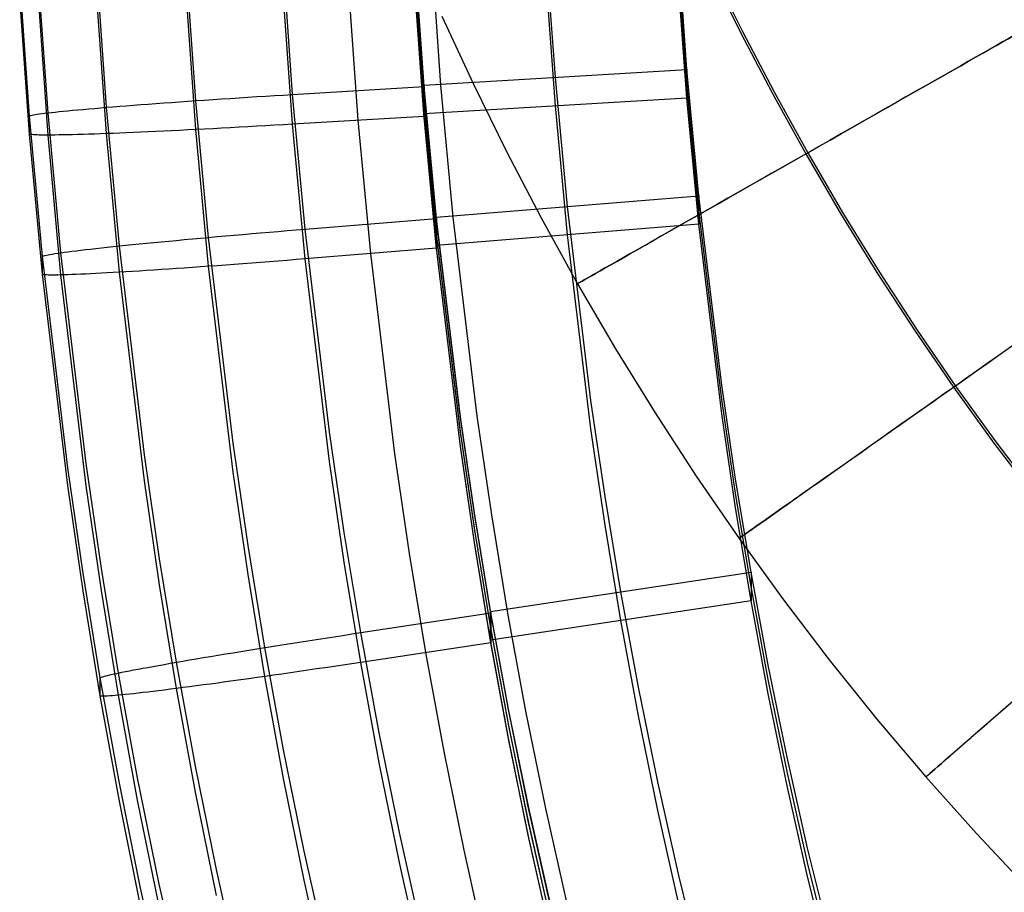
# Model space of a CAD drawing. Extents: x -1634 to -184, y -278 to 263.
# Tile 8 of 242: x -1619 to -1582, y -160 to -127. Entities that reach past the tile are written whole.
import ezdxf

# ---------------------------------------------------------------- set-up
doc = ezdxf.new("R2010")
doc.units = 0
doc.layers.add('PREDEFINITO', color=7, linetype='CONTINUOUS')

msp = doc.modelspace()

# ---------------------------------------------------------------- linework, layer by layer
at = {"layer": 'PREDEFINITO'}
for p, q in [((-1593.734, -128.698, 444.98), (-1594.08, -123.915, 444.872)), ((-1603.716, -129.295, 444.994), (-1604.073, -124.288, 444.881)), ((-1603.709, -129.347, 446.995), (-1604.068, -124.341, 446.882)), ((-1603.067, -129.289, 446.902), (-1603.424, -124.269, 446.79)), ((-1598.725, -128.996, 444.987), (-1599.077, -124.102, 444.876)), ((-1612.374, -129.881, 446.305), (-1612.742, -124.681, 446.188)), ((-1608.699, -129.645, 447.002), (-1609.064, -124.528, 446.887)), ((-1593.734, -129.24, 420.986), (-1594.08, -124.456, 420.878)), ((-1618.681, -130.468, 437.018), (-1619.056, -125.127, 436.898)), ((-1617.98, -130.343, 440.697), (-1618.355, -125.018, 440.577)), ((-1615.757, -130.133, 444.083), (-1616.13, -124.858, 443.964)), ((-1603.716, -129.836, 421), (-1604.072, -124.83, 420.887)), ((-1603.709, -129.911, 422.002), (-1604.068, -124.905, 421.889)), ((-1593.734, -129.782, 396.992), (-1594.08, -124.998, 396.884)), ((-1592.858, -124.955, 287.677), (-1591.702, -127.298, 287.677)), ((-1592.78, -124.918, 307.677), (-1591.624, -127.26, 307.676)), ((-1603.715, -130.378, 397.006), (-1604.072, -125.372, 396.893)), ((-1603.71, -130.476, 397.008), (-1604.069, -125.469, 396.895)), ((-1598.725, -130.08, 396.999), (-1599.076, -125.185, 396.889)), ((-1618.681, -131.145, 407.026), (-1619.056, -125.804, 406.905)), ((-1617.98, -131.186, 403.345), (-1618.355, -125.861, 403.225)), ((-1615.757, -131.13, 399.953), (-1616.13, -125.855, 399.833)), ((-1612.374, -130.978, 397.722), (-1612.742, -125.778, 397.604)), ((-1608.699, -130.774, 397.015), (-1609.064, -125.656, 396.899)), ((-1606.205, -130.625, 397.011), (-1606.566, -125.563, 396.897)), ((-1603.036, -126.68, 297.72), (-1601.837, -129.258, 297.72)), ((-1591.702, -127.298, 287.677), (-1590.491, -129.614, 287.676)), ((-1591.624, -127.26, 307.676), (-1590.414, -129.575, 307.676)), ((-1603.716, -129.295, 444.994), (-1593.734, -128.698, 444.98)), ((-1593.282, -133.488, 445.088), (-1593.734, -128.698, 444.98)), ((-1593.734, -128.698, 444.98), (-1593.734, -129.782, 396.992)), ((-1603.249, -134.297, 445.107), (-1603.716, -129.295, 444.994)), ((-1603.715, -130.378, 397.006), (-1603.716, -129.295, 444.994)), ((-1602.599, -134.306, 447.014), (-1603.067, -129.289, 446.902)), ((-1601.837, -129.258, 297.72), (-1600.578, -131.809, 297.72)), ((-1598.266, -133.893, 445.098), (-1598.725, -128.996, 444.987)), ((-1593.282, -134.03, 421.094), (-1593.734, -129.24, 420.986)), ((-1609.381, -129.686, 446.98), (-1609.04, -129.666, 446.997)), ((-1609.04, -129.666, 446.997), (-1608.699, -129.645, 447.002)), ((-1608.699, -129.645, 447.002), (-1603.709, -129.347, 446.995)), ((-1608.223, -134.754, 447.117), (-1608.699, -129.645, 447.002)), ((-1603.709, -129.347, 446.995), (-1603.71, -130.476, 397.008)), ((-1603.24, -134.349, 447.108), (-1603.709, -129.347, 446.995)), ((-1590.491, -129.614, 287.676), (-1589.226, -131.901, 287.676)), ((-1590.414, -129.575, 307.676), (-1589.15, -131.861, 307.676)), ((-1614.731, -130.052, 444.979), (-1614.456, -130.031, 445.18)), ((-1614.456, -130.031, 445.18), (-1614.174, -130.009, 445.372)), ((-1614.174, -130.009, 445.372), (-1613.886, -129.988, 445.554)), ((-1613.886, -129.988, 445.554), (-1613.592, -129.967, 445.726)), ((-1613.592, -129.967, 445.726), (-1613.292, -129.945, 445.887)), ((-1613.292, -129.945, 445.887), (-1612.986, -129.923, 446.039)), ((-1612.986, -129.923, 446.039), (-1612.676, -129.902, 446.18)), ((-1612.676, -129.902, 446.18), (-1612.361, -129.88, 446.31)), ((-1611.892, -135.068, 446.422), (-1612.374, -129.881, 446.305)), ((-1612.361, -129.88, 446.31), (-1612.042, -129.858, 446.429)), ((-1612.042, -129.858, 446.429), (-1611.719, -129.836, 446.538)), ((-1611.719, -129.836, 446.538), (-1611.393, -129.814, 446.635)), ((-1611.393, -129.814, 446.635), (-1611.063, -129.793, 446.721)), ((-1611.063, -129.793, 446.721), (-1610.73, -129.771, 446.796)), ((-1610.73, -129.771, 446.796), (-1610.395, -129.75, 446.859)), ((-1610.395, -129.75, 446.859), (-1610.059, -129.728, 446.911)), ((-1610.059, -129.728, 446.911), (-1609.72, -129.707, 446.951)), ((-1609.72, -129.707, 446.951), (-1609.381, -129.686, 446.98)), ((-1603.249, -134.839, 421.113), (-1603.716, -129.836, 421)), ((-1593.734, -129.782, 396.992), (-1603.715, -130.378, 397.006)), ((-1603.24, -134.914, 422.115), (-1603.709, -129.911, 422.002)), ((-1593.282, -134.571, 397.101), (-1593.734, -129.782, 396.992)), ((-1618.536, -130.42, 438.717), (-1618.472, -130.409, 439.052)), ((-1618.472, -130.409, 439.052), (-1618.397, -130.397, 439.385)), ((-1618.397, -130.397, 439.385), (-1618.311, -130.384, 439.715)), ((-1618.311, -130.384, 439.715), (-1618.213, -130.371, 440.042)), ((-1618.213, -130.371, 440.042), (-1618.105, -130.357, 440.365)), ((-1618.105, -130.357, 440.365), (-1617.985, -130.343, 440.685)), ((-1617.985, -130.343, 440.685), (-1617.855, -130.328, 441)), ((-1617.49, -135.65, 440.817), (-1617.98, -130.343, 440.697)), ((-1617.855, -130.328, 441), (-1617.714, -130.313, 441.31)), ((-1617.714, -130.313, 441.31), (-1617.562, -130.297, 441.616)), ((-1617.562, -130.297, 441.616), (-1617.4, -130.28, 441.916)), ((-1617.4, -130.28, 441.916), (-1617.228, -130.263, 442.211)), ((-1617.228, -130.263, 442.211), (-1617.046, -130.246, 442.499)), ((-1617.046, -130.246, 442.499), (-1616.854, -130.228, 442.781)), ((-1616.854, -130.228, 442.781), (-1616.653, -130.21, 443.056)), ((-1616.653, -130.21, 443.056), (-1616.442, -130.191, 443.324)), ((-1616.442, -130.191, 443.324), (-1616.223, -130.172, 443.585)), ((-1616.223, -130.172, 443.585), (-1615.994, -130.153, 443.838)), ((-1615.994, -130.153, 443.838), (-1615.758, -130.133, 444.083)), ((-1615.758, -130.133, 444.083), (-1615.513, -130.113, 444.32)), ((-1615.27, -135.393, 444.202), (-1615.757, -130.133, 444.083)), ((-1615.513, -130.113, 444.32), (-1615.26, -130.093, 444.549)), ((-1615.26, -130.093, 444.549), (-1614.999, -130.072, 444.768)), ((-1614.999, -130.072, 444.768), (-1614.731, -130.052, 444.979)), ((-1603.248, -135.381, 397.119), (-1603.715, -130.378, 397.006)), ((-1598.265, -134.976, 397.11), (-1598.725, -130.08, 396.999)), ((-1618.681, -130.468, 437.018), (-1618.675, -130.459, 437.359)), ((-1618.189, -135.79, 437.138), (-1618.681, -130.468, 437.018)), ((-1618.681, -131.145, 407.026), (-1618.681, -130.468, 437.018)), ((-1618.675, -130.459, 437.359), (-1618.658, -130.451, 437.7)), ((-1618.658, -130.451, 437.7), (-1618.629, -130.441, 438.04)), ((-1618.629, -130.441, 438.04), (-1618.588, -130.431, 438.379)), ((-1618.588, -130.431, 438.379), (-1618.536, -130.42, 438.717)), ((-1608.699, -130.774, 397.015), (-1609.04, -130.794, 397.021)), ((-1603.71, -130.476, 397.008), (-1608.699, -130.774, 397.015)), ((-1608.223, -135.883, 397.13), (-1608.699, -130.774, 397.015)), ((-1605.732, -135.681, 397.126), (-1606.205, -130.625, 397.011)), ((-1603.241, -135.478, 397.121), (-1603.71, -130.476, 397.008)), ((-1618.189, -136.467, 407.146), (-1618.681, -131.145, 407.026)), ((-1618.675, -131.152, 406.684), (-1618.681, -131.145, 407.026)), ((-1618.658, -131.159, 406.344), (-1618.675, -131.152, 406.684)), ((-1618.629, -131.165, 406.003), (-1618.658, -131.159, 406.344)), ((-1616.653, -131.16, 400.982), (-1616.854, -131.166, 401.258)), ((-1616.442, -131.153, 400.714), (-1616.653, -131.16, 400.982)), ((-1616.223, -131.146, 400.452), (-1616.442, -131.153, 400.714)), ((-1615.994, -131.138, 400.198), (-1616.223, -131.146, 400.452)), ((-1615.758, -131.13, 399.953), (-1615.994, -131.138, 400.198)), ((-1615.513, -131.12, 399.715), (-1615.758, -131.13, 399.953)), ((-1615.27, -136.389, 400.071), (-1615.757, -131.13, 399.953)), ((-1615.26, -131.11, 399.486), (-1615.513, -131.12, 399.715)), ((-1614.999, -131.1, 399.266), (-1615.26, -131.11, 399.486)), ((-1614.731, -131.089, 399.055), (-1614.999, -131.1, 399.266)), ((-1614.456, -131.077, 398.853), (-1614.731, -131.089, 399.055)), ((-1614.174, -131.064, 398.66), (-1614.456, -131.077, 398.853)), ((-1613.886, -131.051, 398.477), (-1614.174, -131.064, 398.66)), ((-1613.592, -131.037, 398.305), (-1613.886, -131.051, 398.477)), ((-1613.292, -131.023, 398.142), (-1613.592, -131.037, 398.305)), ((-1612.986, -131.008, 397.99), (-1613.292, -131.023, 398.142)), ((-1612.676, -130.993, 397.848), (-1612.986, -131.008, 397.99)), ((-1612.361, -130.977, 397.717), (-1612.676, -130.993, 397.848)), ((-1611.892, -136.165, 397.839), (-1612.374, -130.978, 397.722)), ((-1612.042, -130.961, 397.597), (-1612.361, -130.977, 397.717)), ((-1611.719, -130.944, 397.487), (-1612.042, -130.961, 397.597)), ((-1611.393, -130.926, 397.389), (-1611.719, -130.944, 397.487)), ((-1611.063, -130.909, 397.302), (-1611.393, -130.926, 397.389)), ((-1610.73, -130.891, 397.227), (-1611.063, -130.909, 397.302)), ((-1610.395, -130.872, 397.163), (-1610.73, -130.891, 397.227)), ((-1610.059, -130.853, 397.11), (-1610.395, -130.872, 397.163)), ((-1609.72, -130.834, 397.069), (-1610.059, -130.853, 397.11)), ((-1609.381, -130.814, 397.039), (-1609.72, -130.834, 397.069)), ((-1609.04, -130.794, 397.021), (-1609.381, -130.814, 397.039)), ((-1618.588, -131.17, 405.664), (-1618.629, -131.165, 406.003)), ((-1618.536, -131.174, 405.327), (-1618.588, -131.17, 405.664)), ((-1618.472, -131.178, 404.991), (-1618.536, -131.174, 405.327)), ((-1618.397, -131.181, 404.658), (-1618.472, -131.178, 404.991)), ((-1618.311, -131.184, 404.328), (-1618.397, -131.181, 404.658)), ((-1618.213, -131.185, 404.001), (-1618.311, -131.184, 404.328)), ((-1618.105, -131.186, 403.677), (-1618.213, -131.185, 404.001)), ((-1617.985, -131.186, 403.357), (-1618.105, -131.186, 403.677)), ((-1617.855, -131.185, 403.042), (-1617.985, -131.186, 403.357)), ((-1617.49, -136.493, 403.465), (-1617.98, -131.186, 403.345)), ((-1617.714, -131.184, 402.731), (-1617.855, -131.185, 403.042)), ((-1617.562, -131.182, 402.425), (-1617.714, -131.184, 402.731)), ((-1617.4, -131.179, 402.124), (-1617.562, -131.182, 402.425)), ((-1617.228, -131.175, 401.829), (-1617.4, -131.179, 402.124)), ((-1617.046, -131.171, 401.541), (-1617.228, -131.175, 401.829)), ((-1616.854, -131.166, 401.258), (-1617.046, -131.171, 401.541)), ((-1600.578, -131.809, 297.72), (-1599.26, -134.331, 297.72)), ((-1589.226, -131.901, 287.676), (-1587.905, -134.163, 287.676)), ((-1589.15, -131.861, 307.676), (-1587.828, -134.122, 307.675)), ((-1603.249, -134.297, 445.107), (-1593.282, -133.488, 445.088)), ((-1592.409, -140.679, 445.251), (-1593.282, -133.488, 445.088)), ((-1593.282, -133.488, 445.088), (-1593.282, -134.571, 397.101)), ((-1597.376, -141.249, 445.264), (-1598.266, -133.893, 445.098)), ((-1592.409, -141.221, 421.257), (-1593.282, -134.03, 421.094)), ((-1587.828, -134.122, 307.675), (-1586.453, -136.351, 307.675)), ((-1608.223, -134.754, 447.117), (-1603.24, -134.349, 447.108)), ((-1602.343, -141.819, 445.276), (-1603.249, -134.297, 445.107)), ((-1603.248, -135.381, 397.119), (-1603.249, -134.297, 445.107)), ((-1603.24, -134.349, 447.108), (-1603.241, -135.478, 397.121)), ((-1602.33, -141.871, 447.278), (-1603.24, -134.349, 447.108)), ((-1601.691, -141.848, 447.182), (-1602.599, -134.306, 447.014)), ((-1599.26, -134.331, 297.72), (-1597.881, -136.823, 297.719)), ((-1587.905, -134.163, 287.676), (-1586.529, -136.393, 287.675)), ((-1610.251, -134.924, 446.912), (-1609.916, -134.895, 446.975)), ((-1609.916, -134.895, 446.975), (-1609.58, -134.867, 447.027)), ((-1609.58, -134.867, 447.027), (-1609.242, -134.838, 447.067)), ((-1609.242, -134.838, 447.067), (-1608.903, -134.81, 447.095)), ((-1608.903, -134.81, 447.095), (-1608.563, -134.782, 447.112)), ((-1608.563, -134.782, 447.112), (-1608.223, -134.754, 447.117)), ((-1607.297, -142.441, 447.291), (-1608.223, -134.754, 447.117)), ((-1602.343, -142.361, 421.283), (-1603.249, -134.839, 421.113)), ((-1593.282, -134.571, 397.101), (-1603.248, -135.381, 397.119)), ((-1592.409, -141.763, 397.263), (-1593.282, -134.571, 397.101)), ((-1614.245, -135.289, 445.097), (-1613.971, -135.262, 445.298)), ((-1613.971, -135.262, 445.298), (-1613.689, -135.235, 445.49)), ((-1613.689, -135.235, 445.49), (-1613.402, -135.208, 445.671)), ((-1613.402, -135.208, 445.671), (-1613.108, -135.18, 445.843)), ((-1613.108, -135.18, 445.843), (-1612.808, -135.152, 446.005)), ((-1612.808, -135.152, 446.005), (-1612.504, -135.124, 446.156)), ((-1612.504, -135.124, 446.156), (-1612.194, -135.095, 446.297)), ((-1612.194, -135.095, 446.297), (-1611.879, -135.067, 446.427)), ((-1610.954, -142.876, 446.599), (-1611.892, -135.068, 446.422)), ((-1611.879, -135.067, 446.427), (-1611.561, -135.038, 446.546)), ((-1611.561, -135.038, 446.546), (-1611.238, -135.01, 446.654)), ((-1611.238, -135.01, 446.654), (-1610.912, -134.981, 446.752)), ((-1610.912, -134.981, 446.752), (-1610.583, -134.952, 446.837)), ((-1610.583, -134.952, 446.837), (-1610.251, -134.924, 446.912)), ((-1602.331, -142.435, 422.285), (-1603.24, -134.914, 422.115)), ((-1597.375, -142.333, 397.276), (-1598.265, -134.976, 397.11)), ((-1617.495, -135.65, 440.805), (-1617.364, -135.633, 441.12)), ((-1617.364, -135.633, 441.12), (-1617.224, -135.614, 441.43)), ((-1617.224, -135.614, 441.43), (-1617.072, -135.595, 441.736)), ((-1617.072, -135.595, 441.736), (-1616.91, -135.575, 442.036)), ((-1616.91, -135.575, 442.036), (-1616.739, -135.554, 442.33)), ((-1616.739, -135.554, 442.33), (-1616.557, -135.533, 442.618)), ((-1616.557, -135.533, 442.618), (-1616.365, -135.511, 442.9)), ((-1616.365, -135.511, 442.9), (-1616.164, -135.489, 443.175)), ((-1616.164, -135.489, 443.175), (-1615.954, -135.466, 443.443)), ((-1615.954, -135.466, 443.443), (-1615.735, -135.442, 443.704)), ((-1615.735, -135.442, 443.704), (-1615.507, -135.418, 443.957)), ((-1615.507, -135.418, 443.957), (-1615.271, -135.393, 444.202)), ((-1615.271, -135.393, 444.202), (-1615.026, -135.368, 444.439)), ((-1614.322, -143.313, 444.381), (-1615.27, -135.393, 444.202)), ((-1615.026, -135.368, 444.439), (-1614.773, -135.342, 444.667)), ((-1614.773, -135.342, 444.667), (-1614.513, -135.316, 444.887)), ((-1614.513, -135.316, 444.887), (-1614.245, -135.289, 445.097)), ((-1603.241, -135.478, 397.121), (-1608.223, -135.883, 397.13)), ((-1602.342, -142.902, 397.289), (-1603.248, -135.381, 397.119)), ((-1602.331, -142.999, 397.291), (-1603.241, -135.478, 397.121)), ((-1618.189, -135.79, 437.138), (-1618.184, -135.781, 437.48)), ((-1617.232, -143.806, 437.319), (-1618.189, -135.79, 437.138)), ((-1618.189, -136.467, 407.146), (-1618.189, -135.79, 437.138)), ((-1618.184, -135.781, 437.48), (-1618.166, -135.772, 437.82)), ((-1618.166, -135.772, 437.82), (-1618.137, -135.762, 438.161)), ((-1618.137, -135.762, 438.161), (-1618.097, -135.751, 438.499)), ((-1618.097, -135.751, 438.499), (-1618.045, -135.739, 438.837)), ((-1618.045, -135.739, 438.837), (-1617.981, -135.727, 439.172)), ((-1617.981, -135.727, 439.172), (-1617.906, -135.713, 439.505)), ((-1617.906, -135.713, 439.505), (-1617.82, -135.699, 439.835)), ((-1617.82, -135.699, 439.835), (-1617.723, -135.683, 440.162)), ((-1617.723, -135.683, 440.162), (-1617.614, -135.667, 440.485)), ((-1617.614, -135.667, 440.485), (-1617.495, -135.65, 440.805)), ((-1616.534, -143.643, 440.998), (-1617.49, -135.65, 440.817)), ((-1609.916, -136.017, 397.279), (-1610.251, -136.043, 397.343)), ((-1609.58, -135.991, 397.226), (-1609.916, -136.017, 397.279)), ((-1609.242, -135.965, 397.185), (-1609.58, -135.991, 397.226)), ((-1608.903, -135.938, 397.155), (-1609.242, -135.965, 397.185)), ((-1608.563, -135.91, 397.137), (-1608.903, -135.938, 397.155)), ((-1608.223, -135.883, 397.13), (-1608.563, -135.91, 397.137)), ((-1607.297, -143.569, 397.304), (-1608.223, -135.883, 397.13)), ((-1604.814, -143.284, 397.297), (-1605.732, -135.681, 397.126)), ((-1615.271, -136.389, 400.071), (-1615.507, -136.403, 400.317)), ((-1615.026, -136.375, 399.834), (-1615.271, -136.389, 400.071)), ((-1614.322, -144.309, 400.25), (-1615.27, -136.389, 400.071)), ((-1614.773, -136.359, 399.605), (-1615.026, -136.375, 399.834)), ((-1614.513, -136.343, 399.384), (-1614.773, -136.359, 399.605)), ((-1614.245, -136.326, 399.173), (-1614.513, -136.343, 399.384)), ((-1613.971, -136.309, 398.971), (-1614.245, -136.326, 399.173)), ((-1613.689, -136.29, 398.778), (-1613.971, -136.309, 398.971)), ((-1613.402, -136.271, 398.595), (-1613.689, -136.29, 398.778)), ((-1613.108, -136.251, 398.422), (-1613.402, -136.271, 398.595)), ((-1612.808, -136.23, 398.26), (-1613.108, -136.251, 398.422)), ((-1612.504, -136.209, 398.107), (-1612.808, -136.23, 398.26)), ((-1612.194, -136.187, 397.965), (-1612.504, -136.209, 398.107)), ((-1611.879, -136.164, 397.834), (-1612.194, -136.187, 397.965)), ((-1610.954, -143.973, 398.015), (-1611.892, -136.165, 397.839)), ((-1611.561, -136.141, 397.714), (-1611.879, -136.164, 397.834)), ((-1611.238, -136.117, 397.604), (-1611.561, -136.141, 397.714)), ((-1610.912, -136.093, 397.506), (-1611.238, -136.117, 397.604)), ((-1610.583, -136.068, 397.419), (-1610.912, -136.093, 397.506)), ((-1610.251, -136.043, 397.343), (-1610.583, -136.068, 397.419)), ((-1586.529, -136.393, 287.675), (-1585.1, -138.589, 287.674)), ((-1586.453, -136.351, 307.675), (-1585.025, -138.547, 307.674)), ((-1617.232, -144.484, 407.327), (-1618.189, -136.467, 407.146)), ((-1618.184, -136.474, 406.805), (-1618.189, -136.467, 407.146)), ((-1618.166, -136.48, 406.464), (-1618.184, -136.474, 406.805)), ((-1618.137, -136.486, 406.123), (-1618.166, -136.48, 406.464)), ((-1618.097, -136.49, 405.784), (-1618.137, -136.486, 406.123)), ((-1618.045, -136.493, 405.447), (-1618.097, -136.49, 405.784)), ((-1617.981, -136.496, 405.112), (-1618.045, -136.493, 405.447)), ((-1617.906, -136.497, 404.778), (-1617.981, -136.496, 405.112)), ((-1617.82, -136.498, 404.448), (-1617.906, -136.497, 404.778)), ((-1617.723, -136.497, 404.121), (-1617.82, -136.498, 404.448)), ((-1617.614, -136.496, 403.797), (-1617.723, -136.497, 404.121)), ((-1617.495, -136.493, 403.477), (-1617.614, -136.496, 403.797)), ((-1617.364, -136.49, 403.162), (-1617.495, -136.493, 403.477)), ((-1616.534, -144.487, 403.645), (-1617.49, -136.493, 403.465)), ((-1617.224, -136.485, 402.851), (-1617.364, -136.49, 403.162)), ((-1617.072, -136.48, 402.545), (-1617.224, -136.485, 402.851)), ((-1616.91, -136.474, 402.244), (-1617.072, -136.48, 402.545)), ((-1616.739, -136.466, 401.949), (-1616.91, -136.474, 402.244)), ((-1616.557, -136.458, 401.66), (-1616.739, -136.466, 401.949)), ((-1616.365, -136.449, 401.377), (-1616.557, -136.458, 401.66)), ((-1616.164, -136.439, 401.102), (-1616.365, -136.449, 401.377)), ((-1615.954, -136.428, 400.833), (-1616.164, -136.439, 401.102)), ((-1615.735, -136.416, 400.571), (-1615.954, -136.428, 400.833)), ((-1615.507, -136.403, 400.317), (-1615.735, -136.416, 400.571)), ((-1597.881, -136.823, 297.719), (-1596.44, -139.29, 297.719)), ((-1585.1, -138.589, 287.674), (-1583.617, -140.75, 287.673)), ((-1585.025, -138.547, 307.674), (-1583.543, -140.706, 307.673)), ((-1596.44, -139.29, 297.719), (-1594.938, -141.725, 297.718)), ((-1591.884, -144.239, 445.331), (-1592.409, -140.679, 445.251)), ((-1583.617, -140.75, 287.673), (-1582.082, -142.873, 287.672)), ((-1583.543, -140.706, 307.673), (-1582.008, -142.828, 307.672)), ((-1596.841, -144.896, 445.346), (-1597.376, -141.249, 445.264)), ((-1591.884, -144.781, 421.337), (-1592.409, -141.221, 421.257)), ((-1601.797, -145.553, 445.361), (-1602.343, -141.819, 445.276)), ((-1601.782, -145.604, 447.362), (-1602.33, -141.871, 447.278)), ((-1601.143, -145.593, 447.265), (-1601.691, -141.848, 447.182)), ((-1594.938, -141.725, 297.718), (-1593.377, -144.124, 297.717)), ((-1591.884, -145.323, 397.343), (-1592.409, -141.763, 397.263)), ((-1601.797, -146.094, 421.367), (-1602.343, -142.361, 421.283)), ((-1596.84, -145.98, 397.358), (-1597.375, -142.333, 397.276)), ((-1606.739, -146.261, 447.377), (-1607.297, -142.441, 447.291)), ((-1601.783, -146.169, 422.369), (-1602.331, -142.435, 422.285)), ((-1610.388, -146.76, 446.686), (-1610.954, -142.876, 446.599)), ((-1601.796, -146.636, 397.373), (-1602.342, -142.902, 397.289)), ((-1601.784, -146.733, 397.375), (-1602.331, -142.999, 397.291)), ((-1582.082, -142.873, 287.672), (-1580.494, -144.956, 287.671)), ((-1582.008, -142.828, 307.672), (-1580.42, -144.911, 307.671)), ((-1613.748, -147.256, 444.47), (-1614.322, -143.313, 444.381)), ((-1604.261, -147.061, 397.383), (-1604.814, -143.284, 397.297)), ((-1616.652, -147.8, 437.409), (-1617.232, -143.806, 437.319)), ((-1615.956, -147.625, 441.087), (-1616.534, -143.643, 440.998)), ((-1606.739, -147.39, 397.39), (-1607.297, -143.569, 397.304)), ((-1610.388, -147.857, 398.103), (-1610.954, -143.973, 398.015)), ((-1593.377, -144.124, 297.717), (-1591.755, -146.487, 297.716)), ((-1591.299, -147.771, 445.411), (-1591.884, -144.239, 445.331)), ((-1616.652, -148.477, 407.417), (-1617.232, -144.484, 407.327)), ((-1615.956, -148.468, 403.735), (-1616.534, -144.487, 403.645)), ((-1613.748, -148.252, 400.339), (-1614.322, -144.309, 400.25)), ((-1596.243, -148.518, 445.428), (-1596.841, -144.896, 445.346)), ((-1591.299, -148.313, 421.417), (-1591.884, -144.781, 421.337)), ((-1591.299, -148.855, 397.423), (-1591.884, -145.323, 397.343)), ((-1601.187, -149.264, 445.445), (-1601.797, -145.553, 445.361)), ((-1601.17, -149.316, 447.446), (-1601.782, -145.604, 447.362)), ((-1600.53, -149.317, 447.348), (-1601.143, -145.593, 447.265)), ((-1601.186, -149.806, 421.451), (-1601.797, -146.094, 421.367)), ((-1596.242, -149.601, 397.44), (-1596.84, -145.98, 397.358)), ((-1606.114, -150.062, 447.463), (-1606.739, -146.261, 447.377)), ((-1601.171, -149.88, 422.453), (-1601.783, -146.169, 422.369)), ((-1609.753, -150.628, 446.774), (-1610.388, -146.76, 446.686)), ((-1601.186, -150.348, 397.457), (-1601.796, -146.636, 397.373)), ((-1601.171, -150.444, 397.459), (-1601.784, -146.733, 397.375)), ((-1591.755, -146.487, 297.716), (-1590.074, -148.812, 297.715)), ((-1603.643, -150.818, 397.467), (-1604.261, -147.061, 397.383)), ((-1613.105, -151.184, 444.559), (-1613.748, -147.256, 444.47)), ((-1606.114, -151.191, 397.476), (-1606.739, -147.39, 397.39)), ((-1616.001, -151.781, 437.499), (-1616.652, -147.8, 437.409)), ((-1615.307, -151.593, 441.177), (-1615.956, -147.625, 441.087)), ((-1609.753, -151.725, 398.19), (-1610.388, -147.857, 398.103)), ((-1601.187, -149.264, 445.445), (-1591.299, -147.771, 445.411)), ((-1590.648, -151.295, 445.49), (-1591.299, -147.771, 445.411)), ((-1591.299, -147.771, 445.411), (-1591.299, -148.855, 397.423)), ((-1613.105, -152.181, 400.428), (-1613.748, -148.252, 400.339)), ((-1590.648, -151.837, 421.497), (-1591.299, -148.313, 421.417)), ((-1616.001, -152.458, 407.507), (-1616.652, -148.477, 407.417)), ((-1615.307, -152.436, 403.825), (-1615.956, -148.468, 403.735)), ((-1595.576, -152.136, 445.509), (-1596.243, -148.518, 445.428)), ((-1591.299, -148.855, 397.423), (-1601.186, -150.348, 397.457)), ((-1590.648, -152.379, 397.503), (-1591.299, -148.855, 397.423)), ((-1590.074, -148.812, 297.715), (-1588.332, -151.097, 297.714)), ((-1606.114, -150.062, 447.463), (-1601.17, -149.316, 447.446)), ((-1600.505, -152.976, 445.528), (-1601.187, -149.264, 445.445)), ((-1601.186, -150.348, 397.457), (-1601.187, -149.264, 445.445)), ((-1601.17, -149.316, 447.446), (-1601.171, -150.444, 397.459)), ((-1600.487, -153.027, 447.53), (-1601.17, -149.316, 447.446)), ((-1599.847, -153.039, 447.431), (-1600.53, -149.317, 447.348)), ((-1600.504, -153.518, 421.535), (-1601.186, -149.806, 421.451)), ((-1595.576, -153.219, 397.522), (-1596.242, -149.601, 397.44)), ((-1607.46, -150.268, 447.375), (-1607.125, -150.216, 447.414)), ((-1607.125, -150.216, 447.414), (-1606.789, -150.165, 447.442)), ((-1606.789, -150.165, 447.442), (-1606.452, -150.113, 447.458)), ((-1606.452, -150.113, 447.458), (-1606.114, -150.062, 447.463)), ((-1605.415, -153.868, 447.549), (-1606.114, -150.062, 447.463)), ((-1600.487, -153.592, 422.536), (-1601.171, -149.88, 422.453)), ((-1609.741, -150.626, 446.778), (-1609.425, -150.575, 446.897)), ((-1609.425, -150.575, 446.897), (-1609.105, -150.524, 447.005)), ((-1609.105, -150.524, 447.005), (-1608.782, -150.473, 447.101)), ((-1608.782, -150.473, 447.101), (-1608.455, -150.422, 447.187)), ((-1608.455, -150.422, 447.187), (-1608.126, -150.371, 447.261)), ((-1608.126, -150.371, 447.261), (-1607.794, -150.319, 447.323)), ((-1607.794, -150.319, 447.323), (-1607.46, -150.268, 447.375)), ((-1601.171, -150.444, 397.459), (-1606.114, -151.191, 397.476)), ((-1600.504, -154.06, 397.541), (-1601.186, -150.348, 397.457)), ((-1600.488, -154.156, 397.543), (-1601.171, -150.444, 397.459)), ((-1612.088, -151.01, 445.452), (-1611.816, -150.965, 445.653)), ((-1611.816, -150.965, 445.653), (-1611.537, -150.918, 445.844)), ((-1611.537, -150.918, 445.844), (-1611.251, -150.871, 446.025)), ((-1611.251, -150.871, 446.025), (-1610.96, -150.823, 446.196)), ((-1610.96, -150.823, 446.196), (-1610.663, -150.774, 446.358)), ((-1610.663, -150.774, 446.358), (-1610.36, -150.725, 446.509)), ((-1610.36, -150.725, 446.509), (-1610.053, -150.676, 446.649)), ((-1610.053, -150.676, 446.649), (-1609.741, -150.626, 446.778)), ((-1609.044, -154.502, 446.861), (-1609.753, -150.628, 446.774)), ((-1602.952, -154.576, 397.552), (-1603.643, -150.818, 397.467)), ((-1614.192, -151.378, 443.258), (-1613.992, -151.341, 443.533)), ((-1613.992, -151.341, 443.533), (-1613.784, -151.304, 443.801)), ((-1613.784, -151.304, 443.801), (-1613.566, -151.265, 444.061)), ((-1613.566, -151.265, 444.061), (-1613.34, -151.225, 444.314)), ((-1613.34, -151.225, 444.314), (-1613.105, -151.184, 444.559)), ((-1613.105, -151.184, 444.559), (-1612.863, -151.142, 444.795)), ((-1612.385, -155.123, 444.648), (-1613.105, -151.184, 444.559)), ((-1612.863, -151.142, 444.795), (-1612.612, -151.099, 445.023)), ((-1612.612, -151.099, 445.023), (-1612.354, -151.055, 445.242)), ((-1612.354, -151.055, 445.242), (-1612.088, -151.01, 445.452)), ((-1607.125, -151.342, 397.532), (-1607.46, -151.392, 397.574)), ((-1606.789, -151.292, 397.501), (-1607.125, -151.342, 397.532)), ((-1606.452, -151.242, 397.483), (-1606.789, -151.292, 397.501)), ((-1606.114, -151.191, 397.476), (-1606.452, -151.242, 397.483)), ((-1605.415, -154.996, 397.562), (-1606.114, -151.191, 397.476)), ((-1589.932, -154.784, 445.569), (-1590.648, -151.295, 445.49)), ((-1588.332, -151.097, 297.714), (-1586.53, -153.339, 297.712)), ((-1615.857, -151.721, 439.198), (-1615.794, -151.704, 439.533)), ((-1615.794, -151.704, 439.533), (-1615.72, -151.685, 439.865)), ((-1615.72, -151.685, 439.865), (-1615.635, -151.665, 440.195)), ((-1615.635, -151.665, 440.195), (-1615.538, -151.643, 440.522)), ((-1615.538, -151.643, 440.522), (-1615.43, -151.619, 440.845)), ((-1615.43, -151.619, 440.845), (-1615.312, -151.594, 441.165)), ((-1615.312, -151.594, 441.165), (-1615.183, -151.567, 441.479)), ((-1614.58, -155.574, 441.267), (-1615.307, -151.593, 441.177)), ((-1615.183, -151.567, 441.479), (-1615.043, -151.539, 441.79)), ((-1615.043, -151.539, 441.79), (-1614.893, -151.51, 442.095)), ((-1614.893, -151.51, 442.095), (-1614.732, -151.479, 442.395)), ((-1614.732, -151.479, 442.395), (-1614.562, -151.446, 442.689)), ((-1614.562, -151.446, 442.689), (-1614.382, -151.413, 442.977)), ((-1614.382, -151.413, 442.977), (-1614.192, -151.378, 443.258)), ((-1609.425, -151.678, 398.064), (-1609.741, -151.723, 398.185)), ((-1609.105, -151.632, 397.955), (-1609.425, -151.678, 398.064)), ((-1608.782, -151.585, 397.856), (-1609.105, -151.632, 397.955)), ((-1608.455, -151.538, 397.768), (-1608.782, -151.585, 397.856)), ((-1608.126, -151.49, 397.692), (-1608.455, -151.538, 397.768)), ((-1607.794, -151.441, 397.627), (-1608.126, -151.49, 397.692)), ((-1607.46, -151.392, 397.574), (-1607.794, -151.441, 397.627)), ((-1616.001, -151.781, 437.499), (-1615.995, -151.772, 437.841)), ((-1615.272, -155.775, 437.59), (-1616.001, -151.781, 437.499)), ((-1616.001, -152.458, 407.507), (-1616.001, -151.781, 437.499)), ((-1615.995, -151.772, 437.841), (-1615.978, -151.762, 438.182)), ((-1615.978, -151.762, 438.182), (-1615.949, -151.75, 438.522)), ((-1615.949, -151.75, 438.522), (-1615.909, -151.736, 438.86)), ((-1615.909, -151.736, 438.86), (-1615.857, -151.721, 439.198)), ((-1612.354, -152.083, 399.74), (-1612.612, -152.117, 399.96)), ((-1612.088, -152.047, 399.528), (-1612.354, -152.083, 399.74)), ((-1611.816, -152.011, 399.325), (-1612.088, -152.047, 399.528)), ((-1611.537, -151.973, 399.132), (-1611.816, -152.011, 399.325)), ((-1611.251, -151.934, 398.949), (-1611.537, -151.973, 399.132)), ((-1610.96, -151.894, 398.776), (-1611.251, -151.934, 398.949)), ((-1610.663, -151.852, 398.612), (-1610.96, -151.894, 398.776)), ((-1610.36, -151.81, 398.459), (-1610.663, -151.852, 398.612)), ((-1610.053, -151.767, 398.317), (-1610.36, -151.81, 398.459)), ((-1609.741, -151.723, 398.185), (-1610.053, -151.767, 398.317)), ((-1609.044, -155.599, 398.278), (-1609.753, -151.725, 398.19)), ((-1589.932, -155.326, 421.575), (-1590.648, -151.837, 421.497)), ((-1615.272, -156.452, 407.597), (-1616.001, -152.458, 407.507)), ((-1615.995, -152.465, 407.166), (-1616.001, -152.458, 407.507)), ((-1615.635, -152.464, 404.809), (-1615.72, -152.469, 405.139)), ((-1615.538, -152.457, 404.481), (-1615.635, -152.464, 404.809)), ((-1615.43, -152.448, 404.157), (-1615.538, -152.457, 404.481)), ((-1615.312, -152.437, 403.837), (-1615.43, -152.448, 404.157)), ((-1615.183, -152.425, 403.521), (-1615.312, -152.437, 403.837)), ((-1614.58, -156.417, 403.915), (-1615.307, -152.436, 403.825)), ((-1615.043, -152.41, 403.21), (-1615.183, -152.425, 403.521)), ((-1614.893, -152.395, 402.904), (-1615.043, -152.41, 403.21)), ((-1614.732, -152.377, 402.603), (-1614.893, -152.395, 402.904)), ((-1614.562, -152.358, 402.308), (-1614.732, -152.377, 402.603)), ((-1614.382, -152.337, 402.019), (-1614.562, -152.358, 402.308)), ((-1614.192, -152.315, 401.736), (-1614.382, -152.337, 402.019)), ((-1613.992, -152.291, 401.459), (-1614.192, -152.315, 401.736)), ((-1613.784, -152.266, 401.19), (-1613.992, -152.291, 401.459)), ((-1613.566, -152.239, 400.928), (-1613.784, -152.266, 401.19)), ((-1613.34, -152.21, 400.674), (-1613.566, -152.239, 400.928)), ((-1613.105, -152.181, 400.428), (-1613.34, -152.21, 400.674)), ((-1612.863, -152.149, 400.19), (-1613.105, -152.181, 400.428)), ((-1612.385, -156.119, 400.517), (-1613.105, -152.181, 400.428)), ((-1612.612, -152.117, 399.96), (-1612.863, -152.149, 400.19)), ((-1594.843, -155.722, 445.59), (-1595.576, -152.136, 445.509)), ((-1589.932, -155.868, 397.581), (-1590.648, -152.379, 397.503)), ((-1615.978, -152.47, 406.825), (-1615.995, -152.465, 407.166)), ((-1615.949, -152.473, 406.485), (-1615.978, -152.47, 406.825)), ((-1615.909, -152.475, 406.145), (-1615.949, -152.473, 406.485)), ((-1615.857, -152.475, 405.808), (-1615.909, -152.475, 406.145)), ((-1615.794, -152.473, 405.472), (-1615.857, -152.475, 405.808)), ((-1615.72, -152.469, 405.139), (-1615.794, -152.473, 405.472)), ((-1599.754, -156.661, 445.612), (-1600.505, -152.976, 445.528)), ((-1599.734, -156.711, 447.613), (-1600.487, -153.027, 447.53)), ((-1599.094, -156.735, 447.514), (-1599.847, -153.039, 447.431)), ((-1599.754, -157.202, 421.618), (-1600.504, -153.518, 421.535)), ((-1594.843, -156.806, 397.603), (-1595.576, -153.219, 397.522)), ((-1586.53, -153.339, 297.712), (-1584.668, -155.538, 297.711)), ((-1604.645, -157.649, 447.634), (-1605.415, -153.868, 447.549)), ((-1599.735, -157.276, 422.62), (-1600.487, -153.592, 422.536)), ((-1599.753, -157.744, 397.624), (-1600.504, -154.06, 397.541)), ((-1599.735, -157.84, 397.626), (-1600.488, -154.156, 397.543)), ((-1608.26, -158.356, 446.948), (-1609.044, -154.502, 446.861)), ((-1602.19, -158.309, 397.637), (-1602.952, -154.576, 397.552)), ((-1604.645, -158.778, 397.647), (-1605.415, -154.996, 397.562)), ((-1589.151, -158.236, 445.647), (-1589.932, -154.784, 445.569)), ((-1611.59, -159.043, 444.736), (-1612.385, -155.123, 444.648)), ((-1589.151, -158.777, 421.653), (-1589.932, -155.326, 421.575)), ((-1614.467, -159.752, 437.679), (-1615.272, -155.775, 437.59)), ((-1613.777, -159.537, 441.356), (-1614.58, -155.574, 441.267)), ((-1608.26, -159.453, 398.365), (-1609.044, -155.599, 398.278)), ((-1594.042, -159.275, 445.671), (-1594.843, -155.722, 445.59)), ((-1584.668, -155.538, 297.711), (-1582.749, -157.686, 297.709)), ((-1611.59, -160.039, 400.605), (-1612.385, -156.119, 400.517)), ((-1589.151, -159.319, 397.659), (-1589.932, -155.868, 397.581)), ((-1614.467, -160.429, 407.687), (-1615.272, -156.452, 407.597)), ((-1613.777, -160.381, 404.004), (-1614.58, -156.417, 403.915)), ((-1598.932, -160.315, 445.694), (-1599.754, -156.661, 445.612)), ((-1598.91, -160.365, 447.696), (-1599.734, -156.711, 447.613)), ((-1598.269, -160.402, 447.595), (-1599.094, -156.735, 447.514)), ((-1594.041, -160.359, 397.683), (-1594.843, -156.806, 397.603)), ((-1598.932, -160.857, 421.7), (-1599.754, -157.202, 421.618)), ((-1598.911, -160.93, 422.702), (-1599.735, -157.276, 422.62)), ((-1603.801, -161.405, 447.719), (-1604.645, -157.649, 447.634)), ((-1582.749, -157.686, 297.709), (-1580.769, -159.786, 297.707)), ((-1598.931, -161.398, 397.706), (-1599.753, -157.744, 397.624)), ((-1598.911, -161.494, 397.709), (-1599.735, -157.84, 397.626)), ((-1607.401, -162.186, 447.035), (-1608.26, -158.356, 446.948)), ((-1601.356, -162.014, 397.72), (-1602.19, -158.309, 397.637)), ((-1588.303, -161.647, 445.724), (-1589.151, -158.236, 445.647)), ((-1603.801, -162.534, 397.732), (-1604.645, -158.778, 397.647)), ((-1588.303, -162.189, 421.73), (-1589.151, -158.777, 421.653)), ((-1610.717, -162.942, 444.824), (-1611.59, -159.043, 444.736)), ((-1612.894, -163.481, 441.445), (-1613.777, -159.537, 441.356)), ((-1607.401, -163.283, 398.451), (-1608.26, -159.453, 398.365)), ((-1593.17, -162.792, 445.75), (-1594.042, -159.275, 445.671)), ((-1588.303, -162.731, 397.736), (-1589.151, -159.319, 397.659)), ((-1613.581, -163.71, 437.769), (-1614.467, -159.752, 437.679))]:
    msp.add_line(p, q, dxfattribs=at)
at = {"layer": 'PREDEFINITO', "extrusion": (-0.494219, 0.869338, 0.000151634)}
msp.add_circle((1446.719, 297.574, 670.803), 10, dxfattribs=at)
at = {"layer": 'PREDEFINITO', "extrusion": (-0.575906, 0.817516, 0.00035918)}
msp.add_circle((1375.648, 297.387, 797.053), 10, dxfattribs=at)
at = {"layer": 'PREDEFINITO', "extrusion": (-0.656286, 0.754512, 0.000621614)}
msp.add_circle((1287.729, 297.095, 922.825), 10, dxfattribs=at)

doc.saveas('drawing.dxf')
